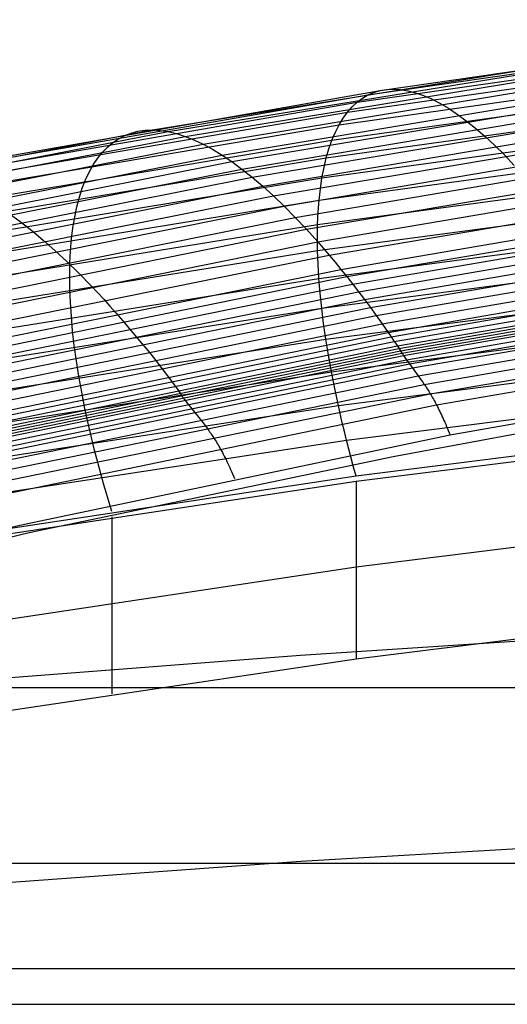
# Model space of a CAD drawing. Extents: x -260 to 296, y -277 to 294.
# Tile 133 of 241: x -33.56 to -25.34, y 189.11 to 205.71. Entities that reach past the tile are written whole.
import ezdxf

# ---------------------------------------------------------------- set-up
doc = ezdxf.new("R2010")
doc.units = 0
doc.layers.add('PREDEFINITO', color=7, linetype='CONTINUOUS')

msp = doc.modelspace()

# ---------------------------------------------------------------- linework, layer by layer
at = {"layer": 'PREDEFINITO'}
for p, q in [((-27.688, 204.445, 447.218), (-19.451, 205.637, 447.587)), ((-27.483, 204.519, 448.083), (-19.284, 205.714, 448.444)), ((-27.872, 204.323, 446.359), (-19.602, 205.51, 446.736)), ((-28.035, 204.154, 445.51), (-19.736, 205.336, 445.894)), ((-31.32, 203.855, 448.746), (-23.185, 205.172, 449.136)), ((-31.055, 203.826, 449.614), (-22.963, 205.146, 449.997)), ((-30.771, 203.747, 450.476), (-22.726, 205.068, 450.853)), ((-28.176, 203.94, 444.673), (-19.851, 205.116, 445.066)), ((-30.468, 203.616, 451.329), (-22.473, 204.937, 451.7)), ((-30.148, 203.432, 452.167), (-22.206, 204.753, 452.534)), ((-28.295, 203.683, 443.852), (-19.949, 204.851, 444.254)), ((-29.982, 203.321, 452.58), (-22.067, 204.641, 452.945)), ((-35.874, 203.018, 446.776), (-27.688, 204.445, 447.218)), ((-35.633, 203.087, 447.649), (-27.483, 204.519, 448.083)), ((-29.812, 203.196, 452.988), (-21.926, 204.516, 453.351)), ((-28.39, 203.385, 443.051), (-20.027, 204.545, 443.462)), ((-27.872, 204.323, 446.359), (-27.783, 204.39, 446.788)), ((-27.783, 204.39, 446.788), (-27.688, 204.445, 447.218)), ((-27.688, 204.445, 447.218), (-27.588, 204.488, 447.65)), ((-27.588, 204.488, 447.65), (-27.483, 204.519, 448.083)), ((-27.483, 204.519, 448.083), (-27.373, 204.537, 448.516)), ((-27.373, 204.537, 448.516), (-27.259, 204.543, 448.949)), ((-27.259, 204.543, 448.949), (-27.139, 204.536, 449.382)), ((-27.139, 204.536, 449.382), (-27.016, 204.516, 449.814)), ((-27.016, 204.516, 449.814), (-26.887, 204.483, 450.245)), ((-26.887, 204.483, 450.245), (-26.754, 204.437, 450.673)), ((-26.754, 204.437, 450.673), (-26.618, 204.378, 451.099)), ((-36.091, 202.902, 445.908), (-27.872, 204.323, 446.359)), ((-29.639, 203.059, 453.391), (-21.781, 204.378, 453.751)), ((-29.462, 202.909, 453.788), (-21.633, 204.226, 454.147)), ((-28.035, 204.154, 445.51), (-27.956, 204.244, 445.933)), ((-27.956, 204.244, 445.933), (-27.872, 204.323, 446.359)), ((-26.618, 204.378, 451.099), (-26.477, 204.306, 451.523)), ((-26.477, 204.306, 451.523), (-26.332, 204.221, 451.943)), ((-36.284, 202.74, 445.049), (-28.035, 204.154, 445.51)), ((-29.282, 202.745, 454.179), (-21.483, 204.061, 454.536)), ((-28.463, 203.047, 442.273), (-20.086, 204.199, 442.692)), ((-28.108, 204.053, 445.089), (-28.035, 204.154, 445.51)), ((-26.332, 204.221, 451.943), (-26.183, 204.122, 452.359)), ((-26.183, 204.122, 452.359), (-26.031, 204.011, 452.771)), ((-36.45, 202.533, 444.202), (-28.176, 203.94, 444.673)), ((-28.238, 203.817, 444.26), (-28.176, 203.94, 444.673)), ((-28.176, 203.94, 444.673), (-28.108, 204.053, 445.089)), ((-26.031, 204.011, 452.771), (-25.875, 203.886, 453.178)), ((-39.402, 202.301, 448.285), (-31.32, 203.855, 448.746)), ((-39.093, 202.269, 449.161), (-31.055, 203.826, 449.614)), ((-38.762, 202.188, 450.031), (-30.771, 203.747, 450.476)), ((-31.891, 203.707, 446.574), (-31.788, 203.761, 447.007)), ((-31.788, 203.761, 447.007), (-31.679, 203.803, 447.44)), ((-31.679, 203.803, 447.44), (-31.565, 203.833, 447.875)), ((-31.565, 203.833, 447.875), (-31.445, 203.85, 448.31)), ((-31.445, 203.85, 448.31), (-31.32, 203.855, 448.746)), ((-31.32, 203.855, 448.746), (-31.19, 203.847, 449.18)), ((-31.19, 203.847, 449.18), (-31.055, 203.826, 449.614)), ((-31.055, 203.826, 449.614), (-30.915, 203.793, 450.046)), ((-30.915, 203.793, 450.046), (-30.771, 203.747, 450.476)), ((-30.771, 203.747, 450.476), (-30.621, 203.688, 450.904)), ((-29.099, 202.57, 454.562), (-21.33, 203.884, 454.918)), ((-28.511, 202.673, 441.52), (-20.126, 203.816, 441.949)), ((-28.295, 203.683, 443.852), (-28.238, 203.817, 444.26)), ((-25.875, 203.886, 453.178), (-25.716, 203.748, 453.579)), ((-25.716, 203.748, 453.579), (-25.554, 203.597, 453.975)), ((-38.41, 202.056, 450.89), (-30.468, 203.616, 451.329)), ((-36.59, 202.285, 443.371), (-28.295, 203.683, 443.852)), ((-32.166, 203.476, 445.289), (-32.08, 203.565, 445.715)), ((-32.08, 203.565, 445.715), (-31.989, 203.642, 446.143)), ((-31.989, 203.642, 446.143), (-31.891, 203.707, 446.574)), ((-30.621, 203.688, 450.904), (-30.468, 203.616, 451.329)), ((-30.468, 203.616, 451.329), (-30.31, 203.53, 451.75)), ((-28.913, 202.381, 454.939), (-21.175, 203.693, 455.293)), ((-28.345, 203.539, 443.449), (-28.295, 203.683, 443.852)), ((-25.554, 203.597, 453.975), (-25.389, 203.433, 454.365)), ((-38.037, 201.873, 451.734), (-30.148, 203.432, 452.167)), ((-32.246, 203.376, 444.866), (-32.166, 203.476, 445.289)), ((-30.31, 203.53, 451.75), (-30.148, 203.432, 452.167)), ((-30.148, 203.432, 452.167), (-29.982, 203.321, 452.58)), ((-28.725, 202.18, 455.307), (-21.017, 203.49, 455.661)), ((-28.536, 202.263, 440.796), (-20.147, 203.397, 441.235)), ((-28.39, 203.385, 443.051), (-28.345, 203.539, 443.449)), ((-25.389, 203.433, 454.365), (-25.221, 203.256, 454.748)), ((-37.844, 201.762, 452.15), (-29.982, 203.321, 452.58)), ((-36.702, 201.996, 442.559), (-28.39, 203.385, 443.051)), ((-32.387, 203.144, 444.032), (-32.32, 203.266, 444.447)), ((-32.32, 203.266, 444.447), (-32.246, 203.376, 444.866)), ((-29.982, 203.321, 452.58), (-29.812, 203.196, 452.988)), ((-28.533, 201.967, 455.668), (-20.858, 203.274, 456.021)), ((-28.429, 203.221, 442.659), (-28.39, 203.385, 443.051)), ((-37.647, 201.638, 452.561), (-29.812, 203.196, 452.988)), ((-32.449, 203.013, 443.622), (-32.387, 203.144, 444.032)), ((-29.812, 203.196, 452.988), (-29.639, 203.059, 453.391)), ((-28.463, 203.047, 442.273), (-28.429, 203.221, 442.659)), ((-37.445, 201.502, 452.966), (-29.639, 203.059, 453.391)), ((-37.239, 201.353, 453.364), (-29.462, 202.909, 453.788)), ((-36.788, 201.668, 441.77), (-28.463, 203.047, 442.273)), ((-32.504, 202.871, 443.216), (-32.449, 203.013, 443.622)), ((-29.639, 203.059, 453.391), (-29.462, 202.909, 453.788)), ((-29.462, 202.909, 453.788), (-29.282, 202.745, 454.179)), ((-28.537, 201.822, 440.104), (-20.147, 202.945, 440.552)), ((-28.49, 202.864, 441.893), (-28.463, 203.047, 442.273)), ((-28.34, 201.742, 456.02), (-20.697, 203.046, 456.372)), ((-37.03, 201.191, 453.757), (-29.282, 202.745, 454.179)), ((-32.553, 202.719, 442.815), (-32.504, 202.871, 443.216)), ((-29.282, 202.745, 454.179), (-29.099, 202.57, 454.562)), ((-28.511, 202.673, 441.52), (-28.49, 202.864, 441.893)), ((-28.145, 201.504, 456.363), (-20.533, 202.806, 456.714)), ((-36.845, 201.305, 441.006), (-28.511, 202.673, 441.52)), ((-36.816, 201.017, 454.142), (-29.099, 202.57, 454.562)), ((-32.596, 202.557, 442.421), (-32.553, 202.719, 442.815)), ((-29.099, 202.57, 454.562), (-28.913, 202.381, 454.939)), ((-28.527, 202.472, 441.155), (-28.511, 202.673, 441.52)), ((-28.046, 201.381, 456.53), (-20.451, 202.681, 456.881)), ((-33.736, 202.447, 452.783), (-33.549, 202.31, 453.186)), ((-32.632, 202.386, 442.032), (-32.596, 202.557, 442.421)), ((-28.536, 202.263, 440.796), (-28.527, 202.472, 441.155)), ((-28.514, 201.35, 439.446), (-20.129, 202.463, 439.903)), ((-27.947, 201.254, 456.695), (-20.368, 202.553, 457.046)), ((-27.848, 201.125, 456.857), (-20.285, 202.423, 457.208)), ((-36.874, 200.907, 440.271), (-28.536, 202.263, 440.796)), ((-36.6, 200.831, 454.52), (-28.913, 202.381, 454.939)), ((-33.549, 202.31, 453.186), (-33.357, 202.161, 453.584)), ((-32.662, 202.206, 441.649), (-32.632, 202.386, 442.032)), ((-28.913, 202.381, 454.939), (-28.725, 202.18, 455.307)), ((-28.54, 202.047, 440.446), (-28.536, 202.263, 440.796)), ((-27.748, 200.995, 457.02), (-20.202, 202.29, 457.37)), ((-36.381, 200.633, 454.89), (-28.725, 202.18, 455.307)), ((-33.357, 202.161, 453.584), (-33.163, 201.998, 453.976)), ((-32.685, 202.017, 441.274), (-32.662, 202.206, 441.649)), ((-28.725, 202.18, 455.307), (-28.533, 201.967, 455.668)), ((-27.648, 200.863, 457.18), (-20.119, 202.156, 457.53)), ((-36.158, 200.422, 455.252), (-28.533, 201.967, 455.668)), ((-33.163, 201.998, 453.976), (-32.965, 201.823, 454.36)), ((-32.702, 201.819, 440.905), (-32.685, 202.017, 441.274)), ((-28.537, 201.822, 440.104), (-28.54, 202.047, 440.446)), ((-28.533, 201.967, 455.668), (-28.34, 201.742, 456.02)), ((-28.468, 200.851, 438.824), (-20.09, 201.953, 439.291)), ((-27.548, 200.727, 457.336), (-20.035, 202.018, 457.686)), ((-36.876, 200.478, 439.567), (-28.537, 201.822, 440.104)), ((-35.933, 200.2, 455.605), (-28.34, 201.742, 456.02)), ((-32.965, 201.823, 454.36), (-32.763, 201.636, 454.738)), ((-32.712, 201.613, 440.545), (-32.702, 201.819, 440.905)), ((-28.529, 201.59, 439.77), (-28.537, 201.822, 440.104)), ((-28.34, 201.742, 456.02), (-28.243, 201.625, 456.193)), ((-27.447, 200.587, 457.489), (-19.951, 201.877, 457.839)), ((-32.763, 201.636, 454.738), (-32.559, 201.436, 455.107)), ((-32.716, 201.399, 440.192), (-32.712, 201.613, 440.545)), ((-28.514, 201.35, 439.446), (-28.529, 201.59, 439.77)), ((-28.243, 201.625, 456.193), (-28.145, 201.504, 456.363)), ((-27.346, 200.442, 457.635), (-19.867, 201.73, 457.985)), ((-27.295, 200.367, 457.705), (-19.824, 201.654, 458.057)), ((-27.244, 200.29, 457.774), (-19.781, 201.577, 458.126)), ((-35.706, 199.966, 455.949), (-28.145, 201.504, 456.363)), ((-32.559, 201.436, 455.107), (-32.353, 201.224, 455.468)), ((-28.397, 200.326, 438.241), (-20.033, 201.416, 438.718)), ((-28.145, 201.504, 456.363), (-28.046, 201.381, 456.53)), ((-27.193, 200.212, 457.84), (-19.739, 201.499, 458.193)), ((-27.167, 200.172, 457.872), (-19.717, 201.459, 458.226)), ((-27.141, 200.131, 457.904), (-19.696, 201.418, 458.259)), ((-36.849, 200.019, 438.897), (-28.514, 201.35, 439.446)), ((-35.591, 199.844, 456.116), (-28.046, 201.381, 456.53)), ((-35.476, 199.719, 456.28), (-27.947, 201.254, 456.695)), ((-32.713, 201.177, 439.847), (-32.716, 201.399, 440.192)), ((-28.494, 201.104, 439.13), (-28.514, 201.35, 439.446)), ((-28.046, 201.381, 456.53), (-27.748, 200.995, 457.02)), ((-27.115, 200.091, 457.936), (-19.674, 201.378, 458.292)), ((-27.09, 200.053, 457.97), (-19.653, 201.339, 458.326)), ((-27.039, 199.979, 458.043), (-19.611, 201.264, 458.398)), ((-35.36, 199.592, 456.443), (-27.848, 201.125, 456.857)), ((-32.704, 200.948, 439.51), (-32.713, 201.177, 439.847)), ((-32.353, 201.224, 455.468), (-32.143, 201.001, 455.821)), ((-28.468, 200.851, 438.824), (-28.494, 201.104, 439.13)), ((-26.989, 199.909, 458.12), (-19.569, 201.192, 458.474)), ((-26.939, 199.842, 458.2), (-19.527, 201.122, 458.552)), ((-35.244, 199.464, 456.606), (-27.748, 200.995, 457.02)), ((-32.688, 200.712, 439.183), (-32.704, 200.948, 439.51)), ((-32.143, 201.001, 455.821), (-32.038, 200.884, 455.994)), ((-27.748, 200.995, 457.02), (-27.648, 200.863, 457.18)), ((-26.84, 199.707, 458.361), (-19.443, 200.983, 458.709)), ((-36.794, 199.533, 438.264), (-28.468, 200.851, 438.824)), ((-35.128, 199.334, 456.766), (-27.648, 200.863, 457.18)), ((-32.038, 200.884, 455.994), (-31.932, 200.765, 456.164)), ((-31.932, 200.765, 456.164), (-31.825, 200.642, 456.331)), ((-28.435, 200.592, 438.528), (-28.468, 200.851, 438.824)), ((-28.304, 199.778, 437.7), (-19.956, 200.857, 438.185)), ((-27.648, 200.863, 457.18), (-27.548, 200.727, 457.336)), ((-26.74, 199.565, 458.513), (-19.36, 200.836, 458.858)), ((-35.011, 199.201, 456.923), (-27.548, 200.727, 457.336)), ((-34.894, 199.063, 457.076), (-27.447, 200.587, 457.489)), ((-32.666, 200.469, 438.865), (-32.688, 200.712, 439.183)), ((-31.825, 200.642, 456.331), (-31.503, 200.259, 456.82)), ((-28.397, 200.326, 438.241), (-28.435, 200.592, 438.528)), ((-27.548, 200.727, 457.336), (-27.447, 200.587, 457.489)), ((-27.447, 200.587, 457.489), (-27.397, 200.515, 457.563)), ((-26.637, 199.406, 458.642), (-19.274, 200.674, 458.987)), ((-34.776, 198.919, 457.221), (-27.346, 200.442, 457.635)), ((-32.638, 200.219, 438.556), (-32.666, 200.469, 438.865)), ((-27.397, 200.515, 457.563), (-27.346, 200.442, 457.635)), ((-27.346, 200.442, 457.635), (-27.295, 200.367, 457.705)), ((-26.531, 199.217, 458.735), (-19.186, 200.487, 459.087)), ((-36.711, 199.022, 437.67), (-28.397, 200.326, 438.241)), ((-34.717, 198.845, 457.291), (-27.295, 200.367, 457.705)), ((-34.657, 198.769, 457.358), (-27.244, 200.29, 457.774)), ((-31.503, 200.259, 456.82), (-31.395, 200.128, 456.981)), ((-28.354, 200.055, 437.965), (-28.397, 200.326, 438.241)), ((-28.187, 199.21, 437.201), (-19.861, 200.276, 437.696)), ((-27.295, 200.367, 457.705), (-27.244, 200.29, 457.774)), ((-27.244, 200.29, 457.774), (-27.193, 200.212, 457.84)), ((-34.597, 198.691, 457.424), (-27.193, 200.212, 457.84)), ((-34.567, 198.651, 457.455), (-27.167, 200.172, 457.872)), ((-34.537, 198.611, 457.486), (-27.141, 200.131, 457.904)), ((-34.507, 198.571, 457.518), (-27.115, 200.091, 457.936)), ((-32.602, 199.963, 438.257), (-32.638, 200.219, 438.556)), ((-31.395, 200.128, 456.981), (-31.286, 199.993, 457.138)), ((-27.193, 200.212, 457.84), (-27.115, 200.091, 457.936)), ((-27.115, 200.091, 457.936), (-27.102, 200.072, 457.953)), ((-27.102, 200.072, 457.953), (-27.09, 200.053, 457.97)), ((-34.477, 198.533, 457.552), (-27.09, 200.053, 457.97)), ((-34.418, 198.461, 457.624), (-27.039, 199.979, 458.043)), ((-34.36, 198.393, 457.703), (-26.989, 199.909, 458.12)), ((-32.561, 199.701, 437.968), (-32.602, 199.963, 438.257)), ((-31.286, 199.993, 457.138), (-31.177, 199.854, 457.29)), ((-28.304, 199.778, 437.7), (-28.354, 200.055, 437.965)), ((-27.09, 200.053, 457.97), (-27.064, 200.016, 458.006)), ((-27.064, 200.016, 458.006), (-27.039, 199.979, 458.043)), ((-27.039, 199.979, 458.043), (-27.014, 199.944, 458.081)), ((-27.014, 199.944, 458.081), (-26.989, 199.909, 458.12)), ((-26.989, 199.909, 458.12), (-26.84, 199.707, 458.361)), ((-26.304, 198.711, 458.758), (-18.999, 200.003, 459.148)), ((-36.6, 198.489, 437.118), (-28.304, 199.778, 437.7)), ((-34.302, 198.328, 457.784), (-26.939, 199.842, 458.2)), ((-31.177, 199.854, 457.29), (-31.123, 199.783, 457.364)), ((-31.123, 199.783, 457.364), (-31.068, 199.71, 457.436)), ((-28.248, 199.496, 437.445), (-28.304, 199.778, 437.7)), ((-34.187, 198.199, 457.949), (-26.84, 199.707, 458.361)), ((-32.513, 199.433, 437.689), (-32.561, 199.701, 437.968)), ((-31.068, 199.71, 457.436), (-31.013, 199.635, 457.506)), ((-31.013, 199.635, 457.506), (-30.957, 199.559, 457.574)), ((-28.048, 198.622, 436.747), (-19.747, 199.676, 437.251)), ((-26.84, 199.707, 458.361), (-26.79, 199.638, 458.439)), ((-26.79, 199.638, 458.439), (-26.765, 199.602, 458.476)), ((-26.765, 199.602, 458.476), (-26.74, 199.565, 458.513)), ((-34.071, 198.062, 458.104), (-26.74, 199.565, 458.513)), ((-32.459, 199.16, 437.421), (-32.513, 199.433, 437.689)), ((-30.957, 199.559, 457.574), (-30.901, 199.481, 457.64)), ((-30.901, 199.481, 457.64), (-30.818, 199.361, 457.735)), ((-28.187, 199.21, 437.201), (-28.248, 199.496, 437.445)), ((-26.74, 199.565, 458.513), (-26.714, 199.528, 458.548)), ((-26.714, 199.528, 458.548), (-26.702, 199.508, 458.565)), ((-26.702, 199.508, 458.565), (-26.689, 199.488, 458.581)), ((-26.689, 199.488, 458.581), (-26.676, 199.468, 458.597)), ((-26.676, 199.468, 458.597), (-26.663, 199.448, 458.613)), ((-26.663, 199.448, 458.613), (-26.65, 199.427, 458.628)), ((-26.65, 199.427, 458.628), (-26.637, 199.406, 458.642)), ((-33.952, 197.905, 458.233), (-26.637, 199.406, 458.642)), ((-30.818, 199.361, 457.735), (-30.804, 199.341, 457.752)), ((-30.804, 199.341, 457.752), (-30.79, 199.322, 457.769)), ((-30.79, 199.322, 457.769), (-30.763, 199.285, 457.805)), ((-30.763, 199.285, 457.805), (-30.735, 199.249, 457.842)), ((-30.735, 199.249, 457.842), (-30.708, 199.214, 457.88)), ((-26.637, 199.406, 458.642), (-26.624, 199.384, 458.656)), ((-26.624, 199.384, 458.656), (-26.611, 199.362, 458.669)), ((-26.611, 199.362, 458.669), (-26.598, 199.339, 458.682)), ((-26.598, 199.339, 458.682), (-26.585, 199.316, 458.694)), ((-26.585, 199.316, 458.694), (-26.572, 199.292, 458.705)), ((-26.572, 199.292, 458.705), (-26.558, 199.267, 458.716)), ((-26.558, 199.267, 458.716), (-26.545, 199.242, 458.726)), ((-26.545, 199.242, 458.726), (-26.531, 199.217, 458.735)), ((-36.463, 197.935, 436.608), (-28.187, 199.21, 437.201)), ((-33.828, 197.715, 458.32), (-26.531, 199.217, 458.735)), ((-32.399, 198.881, 437.163), (-32.459, 199.16, 437.421)), ((-30.708, 199.214, 457.88), (-30.681, 199.18, 457.919)), ((-30.681, 199.18, 457.919), (-30.493, 198.948, 458.203)), ((-28.121, 198.918, 436.968), (-28.187, 199.21, 437.201)), ((-27.266, 198.349, 458.131), (-23.17, 199.11, 458.321)), ((-26.531, 199.217, 458.735), (-26.518, 199.191, 458.743)), ((-26.518, 199.191, 458.743), (-26.504, 199.164, 458.751)), ((-26.504, 199.164, 458.751), (-26.491, 199.137, 458.758)), ((-26.491, 199.137, 458.758), (-26.477, 199.109, 458.764)), ((-26.477, 199.109, 458.764), (-26.463, 199.08, 458.769)), ((-26.463, 199.08, 458.769), (-26.449, 199.05, 458.773)), ((-30.493, 198.948, 458.203), (-30.466, 198.914, 458.242)), ((-30.466, 198.914, 458.242), (-30.439, 198.879, 458.28)), ((-28.085, 198.771, 436.856), (-28.121, 198.918, 436.968)), ((-19.615, 199.06, 436.852), (-27.887, 198.019, 436.34)), ((-19.615, 198.959, 436.72), (-27.887, 197.924, 436.211)), ((-26.449, 199.05, 458.773), (-26.435, 199.02, 458.776)), ((-26.435, 199.02, 458.776), (-26.421, 198.989, 458.778)), ((-26.421, 198.989, 458.778), (-26.407, 198.957, 458.779)), ((-26.407, 198.957, 458.779), (-26.392, 198.925, 458.78)), ((-26.392, 198.925, 458.78), (-26.378, 198.891, 458.779)), ((-32.366, 198.74, 437.039), (-32.399, 198.881, 437.163)), ((-30.439, 198.879, 458.28), (-30.412, 198.843, 458.316)), ((-30.412, 198.843, 458.316), (-30.398, 198.824, 458.334)), ((-30.398, 198.824, 458.334), (-30.384, 198.805, 458.351)), ((-30.384, 198.805, 458.351), (-30.371, 198.786, 458.368)), ((-30.371, 198.786, 458.368), (-30.357, 198.767, 458.385)), ((-30.357, 198.767, 458.385), (-30.343, 198.747, 458.401)), ((-30.343, 198.747, 458.401), (-30.329, 198.726, 458.416)), ((-28.048, 198.622, 436.747), (-28.085, 198.771, 436.856)), ((-26.378, 198.891, 458.779), (-26.363, 198.857, 458.777)), ((-26.363, 198.857, 458.777), (-26.349, 198.822, 458.774)), ((-26.349, 198.822, 458.774), (-26.334, 198.786, 458.77)), ((-26.334, 198.786, 458.77), (-26.319, 198.749, 458.764)), ((-26.319, 198.749, 458.764), (-26.304, 198.711, 458.758)), ((-36.299, 197.362, 436.144), (-28.048, 198.622, 436.747)), ((-33.559, 197.19, 458.304), (-26.304, 198.711, 458.758)), ((-32.332, 198.598, 436.917), (-32.366, 198.74, 437.039)), ((-32.296, 198.455, 436.798), (-32.332, 198.598, 436.917)), ((-30.329, 198.726, 458.416), (-30.315, 198.705, 458.431)), ((-30.315, 198.705, 458.431), (-30.301, 198.684, 458.445)), ((-30.301, 198.684, 458.445), (-30.287, 198.662, 458.459)), ((-30.287, 198.662, 458.459), (-30.273, 198.64, 458.472)), ((-30.273, 198.64, 458.472), (-30.259, 198.617, 458.485)), ((-30.259, 198.617, 458.485), (-30.244, 198.594, 458.496)), ((-30.244, 198.594, 458.496), (-30.23, 198.57, 458.507)), ((-28.01, 198.473, 436.641), (-28.048, 198.622, 436.747)), ((-32.259, 198.31, 436.682), (-32.296, 198.455, 436.798)), ((-30.23, 198.57, 458.507), (-30.215, 198.546, 458.517)), ((-30.215, 198.546, 458.517), (-30.201, 198.521, 458.527)), ((-30.201, 198.521, 458.527), (-30.186, 198.495, 458.536)), ((-30.186, 198.495, 458.536), (-30.172, 198.469, 458.543)), ((-30.172, 198.469, 458.543), (-30.157, 198.442, 458.55)), ((-30.157, 198.442, 458.55), (-30.142, 198.414, 458.556)), ((-30.142, 198.414, 458.556), (-30.127, 198.385, 458.561)), ((-27.971, 198.322, 436.538), (-28.01, 198.473, 436.641)), ((-33.398, 197.066, 457.8), (-27.266, 198.349, 458.131)), ((-32.221, 198.165, 436.568), (-32.259, 198.31, 436.682)), ((-30.127, 198.385, 458.561), (-30.112, 198.356, 458.565)), ((-30.112, 198.356, 458.565), (-30.096, 198.326, 458.568)), ((-30.096, 198.326, 458.568), (-30.081, 198.295, 458.571)), ((-30.081, 198.295, 458.571), (-30.066, 198.264, 458.572)), ((-30.066, 198.264, 458.572), (-30.05, 198.231, 458.572)), ((-27.93, 198.171, 436.437), (-27.971, 198.322, 436.538)), ((-32.181, 198.018, 436.458), (-32.221, 198.165, 436.568)), ((-30.05, 198.231, 458.572), (-30.035, 198.198, 458.57)), ((-30.035, 198.198, 458.57), (-30.019, 198.164, 458.568)), ((-30.019, 198.164, 458.568), (-30.003, 198.129, 458.565)), ((-30.003, 198.129, 458.565), (-29.987, 198.093, 458.56)), ((-29.987, 198.093, 458.56), (-29.971, 198.056, 458.554)), ((-27.887, 198.019, 436.34), (-27.93, 198.171, 436.437)), ((-27.887, 198.019, 436.34), (-36.109, 196.774, 435.726)), ((-27.887, 197.924, 436.211), (-36.109, 196.685, 435.603)), ((-32.139, 197.87, 436.35), (-32.181, 198.018, 436.458)), ((-29.971, 198.056, 458.554), (-29.954, 198.018, 458.547)), ((-29.954, 198.018, 458.547), (-29.938, 197.979, 458.539)), ((-32.096, 197.722, 436.246), (-32.139, 197.87, 436.35)), ((-32.051, 197.572, 436.144), (-32.096, 197.722, 436.246)), ((-32.005, 197.422, 436.046), (-32.051, 197.572, 436.144)), ((-19.615, 197.513, 440.856), (-27.887, 196.482, 440.35)), ((-40.755, 195.439, 457.787), (-33.559, 197.19, 458.304)), ((-40.534, 195.349, 457.341), (-33.398, 197.066, 457.8)), ((-27.887, 196.482, 440.35), (-36.109, 195.248, 439.744)), ((-19.615, 195.958, 444.985), (-27.887, 194.933, 444.481)), ((-28.826, 195.001, 458.929), (-22.14, 195.434, 459.451)), ((-27.887, 194.933, 444.481), (-36.109, 193.705, 443.878)), ((-35.511, 194.479, 458.294), (-28.826, 195.001, 458.929)), ((-48.327, 194.453, 434.504), (84.264, 194.453, 434.504)), ((-28.818, 191.523, 459.849), (-22.132, 191.917, 460.348)), ((-48.327, 191.488, 442.788), (84.264, 191.488, 442.788)), ((-35.503, 191.043, 459.237), (-28.818, 191.523, 459.849)), ((-68.44, 189.713, 432.167), (104.376, 189.713, 432.167)), ((-59.177, 189.111, 441.622), (95.113, 189.111, 441.622))]:
    msp.add_line(p, q, dxfattribs=at)
at = {"layer": 'PREDEFINITO', "extrusion": (1, -5.69715e-08, 8.29337e-07)}
msp.add_arc((20.832, 376.842, -27.887), 186.779, 18.53363, 21.23139, dxfattribs=at)
at = {"layer": 'PREDEFINITO', "extrusion": (1, -3.47158e-08, 5.07599e-07)}
msp.add_arc((19.025, 376.247, -32.005), 188.025, 18.50373, 21.18375, dxfattribs=at)

doc.saveas('drawing.dxf')
